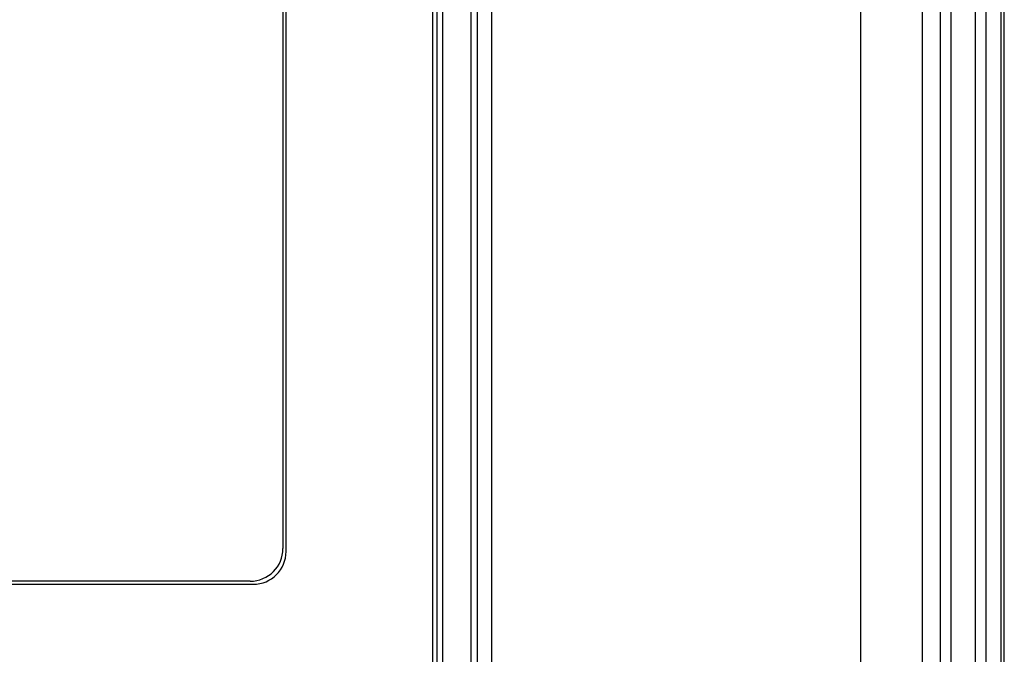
# Model space of a CAD drawing. Header units: millimetres. Extents: x 0 to 1000, y 0 to 850.
# Tile 51 of 80: x 390 to 438, y 526 to 557. Entities that reach past the tile are written whole.
import ezdxf

# ---------------------------------------------------------------- set-up
doc = ezdxf.new("R2010")
doc.units = ezdxf.units.MM
doc.header["$LTSCALE"] = 55.407407
doc.layers.add('00_COMPONENTS', color=7, linetype='CONTINUOUS')
doc.layers.add('CONGES', color=7, linetype='CONTINUOUS')

msp = doc.modelspace()

# ---------------------------------------------------------------- linework, layer by layer
at = {"layer": '00_COMPONENTS', "color": 9, "linetype": 'CONTINUOUS'}
for p, q in [((437.003, 451.601), (437.003, 580.101)), ((437.502, 580.101), (437.502, 451.601)), ((412.385, 466.515), (412.385, 579.527)), ((431.411, 466.718), (431.411, 579.531)), ((434.399, 579.531), (434.399, 466.718)), ((435.301, 464.901), (435.301, 579.621)), ((435.799, 579.621), (435.799, 464.901)), ((410.991, 579.221), (410.991, 466.821))]:
    msp.add_line(p, q, dxfattribs=at)
at = {"layer": '00_COMPONENTS', "color": 7, "linetype": 'CONTINUOUS'}
for p, q in [((438.263, 441.748), (438.263, 580.101)), ((412.705, 466.505), (412.705, 579.536)), ((410.51, 579.071), (410.51, 466.971)), ((410.71, 579.221), (410.71, 466.821)), ((413.381, 579.221), (413.381, 518.056)), ((403.21, 568.121), (403.21, 530.921)), ((403.36, 530.771), (403.36, 568.271)), ((345.06, 529.171), (401.76, 529.171)), ((401.61, 529.321), (345.21, 529.321))]:
    msp.add_line(p, q, dxfattribs=at)
for centre in [(401.61, 530.921), (401.76, 530.771)]:
    msp.add_arc(centre, 1.6, 270, 360, dxfattribs=at)
at = {"layer": 'CONGES', "color": 7, "linetype": 'CONTINUOUS'}
msp.add_line((438.41, 441.421), (438.41, 580.101), dxfattribs=at)

doc.saveas('drawing.dxf')
